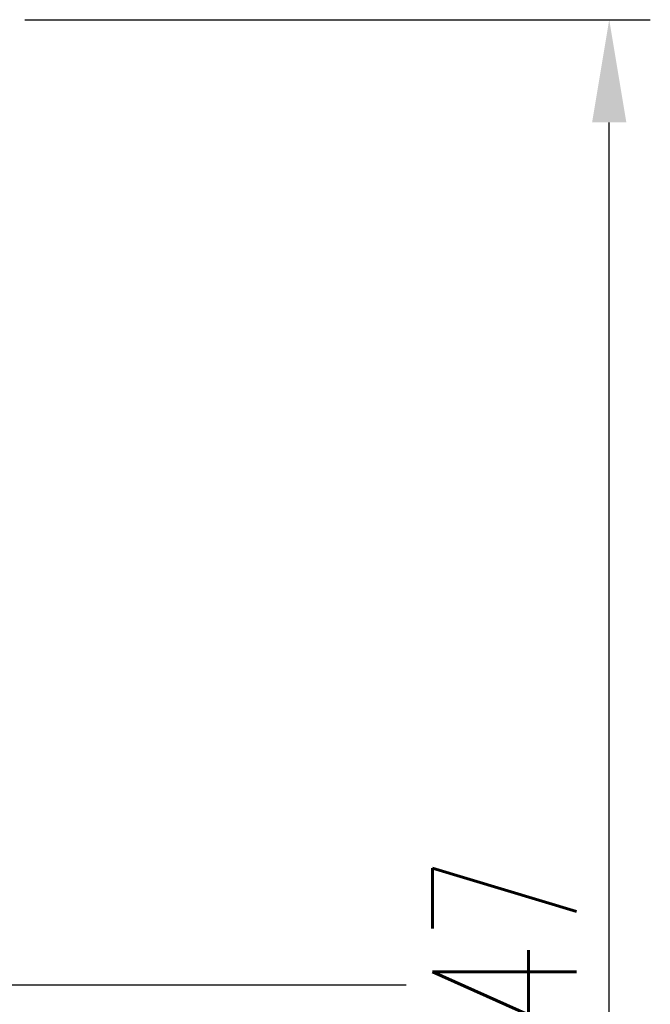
# Model space of a CAD drawing. Header units: millimetres. Extents: x 778 to 970, y 801 to 917.
# Tile 50 of 51: x 955 to 970, y 852 to 876. Entities that reach past the tile are written whole.
import ezdxf

# ---------------------------------------------------------------- set-up
doc = ezdxf.new("R2010")
doc.units = ezdxf.units.MM
doc.header["$LTSCALE"] = 0.1
doc.layers.get('Defpoints').update_dxf_attribs({"linetype": 'CONTINUOUS'})
doc.layers.add('layer 1', color=7, linetype='CONTINUOUS')
doc.styles.add('DIM-7', font='SIMPLEX.shx', dxfattribs={"width": 0.7, "bigfont": 'chineset.shx'})
doc.dimstyles.new('CNS', dxfattribs={"dimtxt": 3.5, "dimasz": 2.5, "dimexe": 1, "dimexo": 1.5, "dimgap": 0.09, "dimtad": 0, "dimdsep": 46, "dimtxsty": 'DIM-7', "dimcen": 0.09, "dimclrd": 1, "dimclre": 1, "dimclrt": 4, "dimadec": 0, "dimazin": 0, "dimtfac": 1, "dimtix": 1, "dimtmove": 2, "dimatfit": 3, "dimfxl": 1, "dimtvp": 0.971429, "dimtolj": 1, "dimarcsym": 0})

# ---------------------------------------------------------------- blocks, each defined once
blk = doc.blocks.new('*D6')
at = {"layer": 'Defpoints', "color": 0, "transparency": 16777216}
for p in [(953.633, 875.972), (969.364, 875.972), (953.633, 828.972)]:
    blk.add_point(p, dxfattribs=at)
at = {"layer": 'layer 1', "lineweight": -2, "transparency": 16777216}
for p, q in [((955.133, 875.972), (970.364, 875.972)), ((969.364, 831.472), (969.364, 873.472)), ((955.133, 828.972), (970.364, 828.972))]:
    blk.add_line(p, q, dxfattribs=at)
at = {"layer": 'layer 1', "transparency": 16777216}
for points in [[(968.947, 873.472), (969.781, 873.472), (969.364, 875.972)], [(968.947, 831.472), (969.781, 831.472), (969.364, 828.972)]]:
    blk.add_solid(points, dxfattribs=at)
at = {"layer": 'layer 1', "transparency": 16777216, "insert": (966.814, 852.472), "char_height": 3.5, "attachment_point": 5, "rotation": 90, "style": 'DIM-7'}
blk.add_mtext('\\A1;%%C47', dxfattribs=at)

msp = doc.modelspace()

# ---------------------------------------------------------------- linework, layer by layer
at = {"layer": 'layer 1', "ltscale": 5}
msp.add_line((893.258, 852.472), (964.419, 852.472), dxfattribs=at)

# ---------------------------------------------------------------- dimensions: what is measured, and where the dimension line sits
at = {"layer": 'layer 1'}
dim = msp.add_linear_dim(base=(969.364, 875.972), p1=(953.633, 828.972), p2=(953.633, 875.972), angle=90, text='%%C<>', dimstyle='CNS', override={"dimgap": 0.8, "dimtad": 1, "dimclrd": 256, "dimclre": 256, "dimclrt": 256, "dimadec": 2, "dimazin": 2, "dimtmove": 1, "dimatfit": 0}, dxfattribs=at)
dim.commit()
dim.dimension.update_dxf_attribs({"geometry": '*D6', "text_midpoint": (966.814, 852.472)})

doc.saveas('drawing.dxf')
